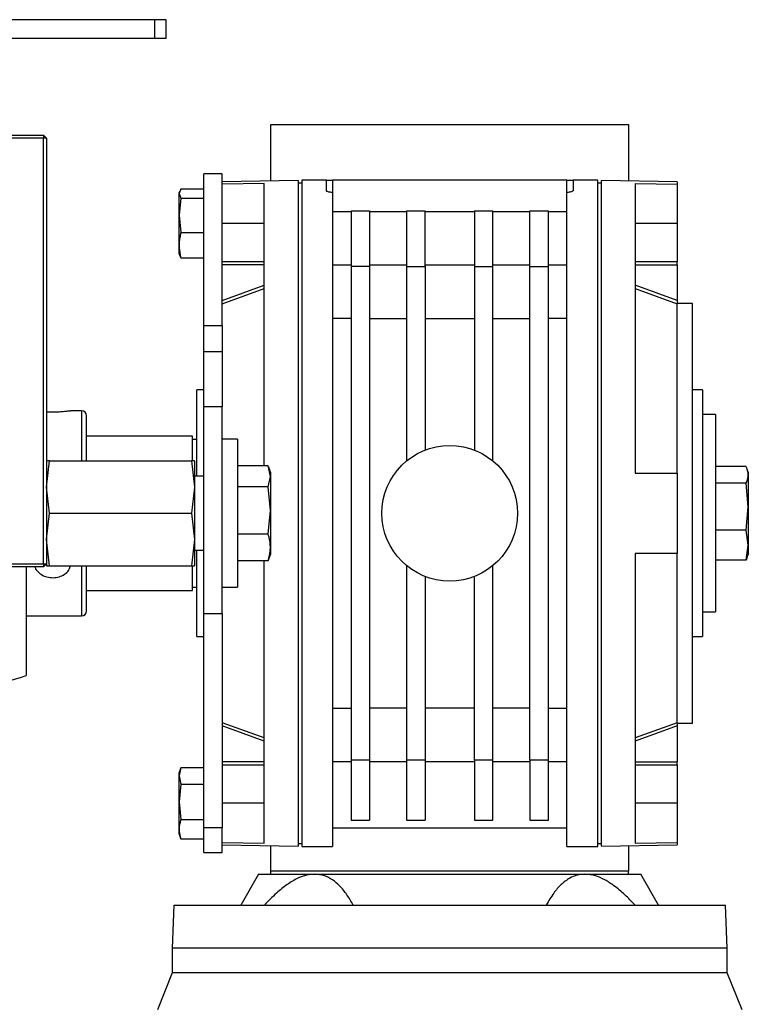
# Model space of a CAD drawing. Header units: millimetres. Extents: x 0 to 420, y 0 to 297.
# Tile 35 of 36: x 282.81 to 288.72, y 233.42 to 241.4. Entities that reach past the tile are written whole.
import ezdxf

# ---------------------------------------------------------------- set-up
doc = ezdxf.new("R2010")
doc.units = ezdxf.units.MM

msp = doc.modelspace()

# ---------------------------------------------------------------- linework, layer by layer
at = {"color": 7, "linetype": 'Continuous', "lineweight": 25}
for p, q in [((283.90793, 241.40363), (282.13593, 241.40363)), ((283.99813, 241.40363), (283.90793, 241.40363)), ((283.90793, 241.25123), (283.90793, 241.40363)), ((283.99813, 241.25123), (283.99813, 241.40363)), ((283.90793, 241.25123), (282.13593, 241.25123)), ((283.99813, 241.25123), (283.90793, 241.25123)), ((284.84843, 240.09769), (284.84843, 240.55329)), ((284.84843, 240.55329), (287.74843, 240.55329)), ((287.74843, 240.55329), (287.74843, 240.09769)), ((282.42843, 240.46829), (283.00343, 240.46829)), ((283.00343, 240.44329), (282.42843, 240.44329)), ((283.00343, 240.46829), (283.00343, 240.44329)), ((283.02843, 240.44329), (283.00343, 240.46829)), ((283.00343, 236.99329), (283.00343, 240.44329)), ((283.02843, 240.44329), (283.00343, 240.44329)), ((283.02843, 240.44329), (283.02843, 236.99329)), ((284.45343, 240.15329), (284.30343, 240.15329)), ((284.30343, 238.92598), (284.30343, 240.15329)), ((284.45343, 238.92598), (284.45343, 240.15329)), ((285.06843, 240.10153), (284.45343, 240.09079)), ((284.79343, 240.07705), (284.45343, 240.07107)), ((284.79343, 237.78739), (284.79343, 240.07705)), ((285.06843, 240.10153), (285.06843, 234.70506)), ((285.09843, 240.07829), (285.06843, 240.07829)), ((285.29843, 240.10329), (285.09843, 240.10329)), ((285.09843, 240.10329), (285.09843, 234.70329)), ((285.29843, 240.01756), (285.29843, 240.10329)), ((285.29843, 240.10329), (285.34843, 240.10329)), ((285.34843, 240.10329), (285.34843, 240.00413)), ((287.24843, 240.10329), (285.34843, 240.10329)), ((287.24843, 240.00413), (287.24843, 240.10329)), ((287.24843, 240.10329), (287.29843, 240.10329)), ((287.49843, 240.10329), (287.29843, 240.10329)), ((287.29843, 240.10329), (287.29843, 240.01756)), ((287.49843, 234.70329), (287.49843, 240.10329)), ((287.52843, 240.07829), (287.49843, 240.07829)), ((288.14343, 240.09079), (287.52843, 240.10153)), ((287.52843, 234.70506), (287.52843, 240.10153)), ((287.80343, 240.07705), (288.14343, 240.07107)), ((287.80343, 240.07705), (287.80343, 237.72829)), ((288.14343, 240.09079), (288.14343, 240.07107)), ((288.14343, 240.07107), (288.14343, 239.75329)), ((284.11751, 240.03178), (284.10343, 239.99507)), ((284.10691, 240.01285), (284.10343, 240.00329)), ((284.10343, 239.99507), (284.10343, 240.00329)), ((284.10343, 239.99507), (284.11751, 239.95836)), ((284.10343, 239.81912), (284.10343, 239.99507)), ((284.11751, 239.95836), (284.10343, 239.81912)), ((284.11751, 240.03178), (284.30343, 240.03178)), ((284.11751, 239.95836), (284.30343, 239.95836)), ((285.34843, 240.00413), (285.34843, 239.31248)), ((287.24843, 239.31248), (287.24843, 240.00413)), ((284.10343, 239.81912), (284.11751, 239.67987)), ((284.10343, 239.57734), (284.10343, 239.81912)), ((285.34843, 239.84806), (285.49843, 239.84806)), ((285.49843, 239.85344), (285.64843, 239.85344)), ((285.49843, 239.85344), (285.49843, 239.40329)), ((285.64843, 239.85344), (285.64843, 239.40329)), ((285.64843, 239.84806), (285.94843, 239.84806)), ((285.94843, 239.85344), (286.09843, 239.85344)), ((285.94843, 239.85344), (285.94843, 239.40329)), ((286.09843, 239.40329), (286.09843, 239.85344)), ((286.09843, 239.84806), (286.49843, 239.84806)), ((286.49843, 239.85344), (286.64843, 239.85344)), ((286.49843, 239.85344), (286.49843, 239.40329)), ((286.64843, 239.40329), (286.64843, 239.85344)), ((286.64843, 239.84806), (286.94843, 239.84806)), ((286.94843, 239.85344), (287.09843, 239.85344)), ((286.94843, 239.40329), (286.94843, 239.85344)), ((287.09843, 239.40329), (287.09843, 239.85344)), ((287.09843, 239.84806), (287.24843, 239.84806)), ((284.45343, 239.75329), (284.79343, 239.75329)), ((287.80343, 239.75329), (288.14343, 239.75329)), ((288.14343, 239.75329), (288.14343, 239.44184)), ((284.11751, 239.67987), (284.30343, 239.67987)), ((284.10343, 239.50329), (284.10343, 239.57734)), ((284.10343, 239.50329), (284.10691, 239.49373)), ((284.11751, 239.4748), (284.10984, 239.4948)), ((284.11751, 239.4748), (284.30343, 239.4748)), ((284.79343, 239.44184), (284.45343, 239.44184)), ((284.79343, 239.41788), (284.45343, 239.41788)), ((285.49843, 239.41499), (285.34843, 239.41499)), ((285.64843, 239.40329), (285.49843, 239.40329)), ((285.49843, 239.40329), (285.49843, 235.40329)), ((285.94843, 239.41499), (285.64843, 239.41499)), ((285.64843, 239.40329), (285.64843, 235.40329)), ((285.94843, 239.40329), (286.09843, 239.40329)), ((285.94843, 239.40329), (285.94843, 237.82756)), ((286.49843, 239.41499), (286.09843, 239.41499)), ((286.09843, 239.40329), (286.09843, 237.91564)), ((286.49843, 239.40329), (286.64843, 239.40329)), ((286.49843, 239.40329), (286.49843, 237.91564)), ((286.94843, 239.41499), (286.64843, 239.41499)), ((286.64843, 237.82756), (286.64843, 239.40329)), ((286.94843, 239.40329), (287.09843, 239.40329)), ((286.94843, 235.40329), (286.94843, 239.40329)), ((287.24843, 239.41499), (287.09843, 239.41499)), ((287.09843, 235.40329), (287.09843, 239.40329)), ((288.14343, 239.44184), (287.80343, 239.44184)), ((287.80343, 239.41788), (288.14343, 239.41788)), ((288.14343, 239.41788), (288.14343, 239.44184)), ((288.14343, 239.41788), (288.14343, 239.127)), ((284.45343, 239.127), (284.79343, 239.25094)), ((285.34843, 239.31248), (285.34843, 235.4941)), ((287.24843, 235.4941), (287.24843, 239.31248)), ((288.14343, 239.127), (287.80343, 239.25094)), ((284.45343, 239.10043), (284.79343, 239.22437)), ((287.80343, 239.22437), (288.14343, 239.10043)), ((288.26843, 239.10329), (288.14343, 239.10329)), ((288.14343, 239.10043), (288.14343, 239.10043)), ((288.26843, 235.70329), (288.26843, 239.10329)), ((284.30343, 238.92598), (284.45343, 238.92598)), ((284.30343, 238.71039), (284.30343, 238.92598)), ((284.45343, 238.92598), (284.45343, 238.71039)), ((285.49843, 238.9828), (285.34843, 238.9828)), ((285.64843, 238.9828), (285.94843, 238.9828)), ((286.09843, 238.9828), (286.49843, 238.9828)), ((286.64843, 238.9828), (286.94843, 238.9828)), ((287.24843, 238.9828), (287.09843, 238.9828)), ((284.45343, 238.71039), (284.30343, 238.71039)), ((284.30343, 238.26506), (284.30343, 238.71039)), ((284.45343, 238.71039), (284.45343, 238.26506)), ((284.30343, 238.40329), (284.24843, 238.40329)), ((284.24843, 237.70329), (284.24843, 238.40329)), ((288.34843, 238.40329), (288.26843, 238.40329)), ((288.34843, 238.40329), (288.34843, 236.40329)), ((283.31176, 238.23487), (283.22621, 238.23487)), ((283.31176, 238.23487), (283.31176, 238.13415)), ((284.45343, 238.26506), (284.30343, 238.26506)), ((284.30343, 236.59215), (284.30343, 238.26506)), ((284.45343, 236.59215), (284.45343, 238.26506)), ((288.45343, 238.20329), (288.34843, 238.20329)), ((288.45343, 238.20329), (288.45343, 236.60329)), ((283.31176, 238.13415), (283.31176, 237.82829)), ((283.35343, 238.09753), (283.35343, 238.19321)), ((283.35343, 237.82829), (283.35343, 238.09753)), ((284.21343, 238.02829), (283.35343, 238.02829)), ((284.21343, 237.83305), (284.21343, 238.02829)), ((284.24843, 238.00079), (284.21343, 238.00079)), ((284.57843, 238.00329), (284.45343, 238.00329)), ((284.57843, 238.00329), (284.57843, 236.80329)), ((283.02843, 237.61579), (283.05236, 237.82829)), ((283.05236, 237.82829), (284.2045, 237.82829)), ((284.2045, 237.82829), (284.22843, 237.61579)), ((284.22843, 237.82829), (284.22843, 237.61579)), ((284.82633, 237.78739), (284.57843, 237.78739)), ((284.8451, 237.70212), (284.82633, 237.78739)), ((284.8451, 237.73663), (284.83082, 237.77584)), ((284.8451, 237.73663), (284.8451, 237.70212)), ((287.80343, 237.72829), (288.14343, 237.72829)), ((288.14343, 237.72829), (288.14343, 237.07829)), ((288.70133, 237.78326), (288.45343, 237.78326)), ((288.7201, 237.73663), (288.71163, 237.7599)), ((288.7201, 237.73663), (288.7201, 237.71487)), ((284.30343, 237.70329), (284.22843, 237.70329)), ((284.82633, 237.61685), (284.8451, 237.70212)), ((284.8451, 237.70212), (284.8451, 237.4248)), ((288.70133, 237.64649), (288.45343, 237.64649)), ((288.7201, 237.45651), (288.70133, 237.64649)), ((288.7201, 237.71487), (288.7201, 237.45651)), ((283.05236, 237.40329), (283.02843, 237.61579)), ((284.22843, 237.61579), (284.2045, 237.40329)), ((284.22843, 237.61579), (284.22843, 237.19079)), ((284.82633, 237.61685), (284.57843, 237.61685)), ((284.8451, 237.4248), (284.82633, 237.61685)), ((284.82633, 237.23275), (284.8451, 237.4248)), ((284.8451, 237.4248), (284.8451, 237.12597)), ((288.70133, 237.26653), (288.7201, 237.45651)), ((288.7201, 237.45651), (288.7201, 237.14493)), ((283.02843, 237.19079), (283.05236, 237.40329)), ((283.05236, 237.40329), (284.2045, 237.40329)), ((284.2045, 237.40329), (284.22843, 237.19079)), ((288.14343, 237.30474), (288.14343, 237.30466)), ((288.70133, 237.26653), (288.45343, 237.26653)), ((288.7201, 237.14493), (288.70133, 237.26653)), ((283.05236, 236.97829), (283.02843, 237.19079)), ((284.22843, 237.19079), (284.2045, 236.97829)), ((284.22843, 237.19079), (284.22843, 236.97829)), ((284.82633, 237.23275), (284.57843, 237.23275)), ((284.22843, 237.10329), (284.30343, 237.10329)), ((284.24843, 236.40329), (284.24843, 237.10329)), ((284.8451, 237.12597), (284.8451, 237.06996)), ((288.70133, 237.02333), (288.7201, 237.14493)), ((288.7201, 237.14493), (288.7201, 237.06996)), ((284.82633, 237.01919), (284.57843, 237.01919)), ((284.79343, 234.72954), (284.79343, 237.01919)), ((284.82901, 237.03141), (284.82633, 237.01919)), ((284.83082, 237.03075), (284.8451, 237.06996)), ((288.14343, 237.07829), (287.80343, 237.07829)), ((287.80343, 237.07829), (287.80343, 234.72954)), ((288.14343, 235.70616), (288.14343, 237.07829)), ((288.70133, 237.02333), (288.45343, 237.02333)), ((288.71163, 237.04669), (288.7201, 237.06996)), ((282.42843, 236.99329), (283.00343, 236.99329)), ((283.00343, 236.96829), (282.42843, 236.96829)), ((282.86304, 236.96829), (282.86304, 236.08984)), ((283.00343, 236.99329), (283.00343, 236.96829)), ((283.00343, 236.99329), (283.02843, 236.99329)), ((283.00343, 236.96829), (283.02843, 236.99329)), ((283.02843, 236.99329), (283.02843, 236.97829)), ((283.05236, 236.97829), (284.2045, 236.97829)), ((283.31176, 236.97829), (283.31176, 236.57171)), ((283.35343, 236.61338), (283.35343, 236.97829)), ((284.21343, 236.77829), (284.21343, 236.97719)), ((285.94843, 236.97903), (285.94843, 235.40329)), ((286.64843, 235.40329), (286.64843, 236.97903)), ((286.09843, 236.89094), (286.09843, 235.40329)), ((286.49843, 235.40329), (286.49843, 236.89094)), ((283.35343, 236.77829), (284.21343, 236.77829)), ((284.21343, 236.80579), (284.24843, 236.80579)), ((284.45343, 236.80329), (284.57843, 236.80329)), ((282.86304, 236.57171), (283.31176, 236.57171)), ((284.30343, 236.59215), (284.45343, 236.59215)), ((284.30343, 234.85397), (284.30343, 236.59215)), ((284.45343, 236.59215), (284.45343, 234.85397)), ((288.34843, 236.60329), (288.45343, 236.60329)), ((284.24843, 236.40329), (284.30343, 236.40329)), ((288.26843, 236.40329), (288.34843, 236.40329)), ((285.34843, 235.82378), (285.49843, 235.82378)), ((285.94843, 235.82378), (285.64843, 235.82378)), ((286.49843, 235.82378), (286.09843, 235.82378)), ((286.94843, 235.82378), (286.64843, 235.82378)), ((287.09843, 235.82378), (287.24843, 235.82378)), ((284.45343, 235.70615), (284.45343, 235.70616)), ((284.79343, 235.58222), (284.45343, 235.70616)), ((284.79343, 235.55564), (284.45343, 235.67959)), ((288.14343, 235.70616), (287.80343, 235.58222)), ((288.14343, 235.67959), (287.80343, 235.55564)), ((288.14343, 235.70616), (288.14343, 235.70615)), ((288.14343, 235.70329), (288.26843, 235.70329)), ((288.14343, 235.67959), (288.14343, 235.3887)), ((285.34843, 235.4941), (285.34843, 234.70329)), ((287.24843, 234.70329), (287.24843, 235.4941)), ((284.11751, 235.34167), (284.10343, 235.27525)), ((284.11507, 235.33528), (284.10343, 235.30329)), ((284.11751, 235.34167), (284.30343, 235.34167)), ((284.79343, 235.3887), (284.45343, 235.3887)), ((284.45343, 235.36474), (284.79343, 235.36474)), ((285.34843, 235.39159), (285.49843, 235.39159)), ((285.64843, 235.40329), (285.49843, 235.40329)), ((285.49843, 235.40329), (285.49843, 234.91705)), ((285.64843, 235.40329), (285.64843, 234.91705)), ((285.64843, 235.39159), (285.94843, 235.39159)), ((286.09843, 235.40329), (285.94843, 235.40329)), ((285.94843, 235.40329), (285.94843, 234.91705)), ((286.09843, 235.40329), (286.09843, 234.91705)), ((286.09843, 235.39159), (286.49843, 235.39159)), ((286.64843, 235.40329), (286.49843, 235.40329)), ((286.49843, 235.40329), (286.49843, 234.91705)), ((286.64843, 234.91705), (286.64843, 235.40329)), ((286.64843, 235.39159), (286.94843, 235.39159)), ((287.09843, 235.40329), (286.94843, 235.40329)), ((286.94843, 235.40329), (286.94843, 234.91705)), ((287.09843, 234.91705), (287.09843, 235.40329)), ((287.09843, 235.39159), (287.24843, 235.39159)), ((287.80343, 235.3887), (288.14343, 235.3887)), ((287.80343, 235.36474), (288.14343, 235.36474)), ((288.14343, 235.36474), (288.14343, 235.3887)), ((288.14343, 235.36474), (288.14343, 235.05329)), ((284.10343, 235.27525), (284.10343, 235.30329)), ((284.10343, 235.27525), (284.11751, 235.20883)), ((284.10343, 235.06464), (284.10343, 235.27525)), ((284.11751, 235.20883), (284.10343, 235.06464)), ((284.11751, 235.20883), (284.30343, 235.20883)), ((284.10343, 235.06464), (284.11751, 234.92045)), ((284.10343, 234.84268), (284.10343, 235.06464)), ((284.79343, 235.05329), (284.45343, 235.05329)), ((288.14343, 235.05329), (287.80343, 235.05329)), ((288.14343, 235.05329), (288.14343, 234.73552)), ((284.11751, 234.92045), (284.30343, 234.92045)), ((284.45343, 234.85397), (284.30343, 234.85397)), ((284.30343, 234.65329), (284.30343, 234.85397)), ((284.45343, 234.65329), (284.45343, 234.85397)), ((285.34843, 234.85329), (287.24843, 234.85329)), ((285.49843, 234.91705), (285.64843, 234.91705)), ((285.94843, 234.91705), (286.09843, 234.91705)), ((286.49843, 234.91705), (286.64843, 234.91705)), ((286.94843, 234.91705), (287.09843, 234.91705)), ((284.10343, 234.80329), (284.10343, 234.84268)), ((284.10343, 234.80329), (284.11507, 234.7713)), ((284.11751, 234.76491), (284.11607, 234.77167)), ((284.11751, 234.76491), (284.30343, 234.76491)), ((284.45343, 234.73552), (284.79343, 234.72954)), ((284.45343, 234.71579), (285.06843, 234.70506)), ((284.84843, 234.50329), (284.84843, 234.7089)), ((285.06843, 234.72829), (285.09843, 234.72829)), ((285.09843, 234.70329), (285.34843, 234.70329)), ((287.24843, 234.70329), (287.49843, 234.70329)), ((287.49843, 234.72829), (287.52843, 234.72829)), ((287.52843, 234.70506), (288.14343, 234.71579)), ((287.74843, 234.7089), (287.74843, 234.50329)), ((287.80343, 234.72954), (288.14343, 234.73552)), ((288.14343, 234.73552), (288.14343, 234.71579)), ((284.30343, 234.65329), (284.45343, 234.65329)), ((284.74843, 234.47829), (284.60409, 234.22829)), ((284.74843, 234.47829), (285.20241, 234.47829)), ((287.74843, 234.50329), (284.84843, 234.50329)), ((284.84843, 234.47829), (284.84843, 234.50329)), ((285.20241, 234.47829), (287.39444, 234.47829)), ((287.39444, 234.47829), (287.84843, 234.47829)), ((287.74843, 234.47829), (287.74843, 234.50329)), ((287.99277, 234.22829), (287.84843, 234.47829)), ((284.06093, 234.22829), (284.04843, 233.87829)), ((284.06093, 234.22829), (288.53593, 234.22829)), ((288.54843, 233.87829), (288.53593, 234.22829)), ((284.04843, 233.87829), (284.04843, 233.67829)), ((288.54843, 233.87829), (284.04843, 233.87829)), ((288.54843, 233.67829), (288.54843, 233.87829)), ((284.04843, 233.67829), (283.92722, 233.37829)), ((288.54843, 233.67829), (284.04843, 233.67829)), ((288.66964, 233.37829), (288.54843, 233.67829))]:
    msp.add_line(p, q, dxfattribs=at)
at = {"color": 7, "linetype": 'Continuous', "lineweight": 25, "flags": 128}
msp.add_lwpolyline([(288.14343, 237.72829), (288.14343, 237.84996), (288.14343, 238.01768), (288.14343, 238.17877), (288.14343, 238.3315), (288.14343, 238.47421), (288.14343, 238.60537), (288.14343, 238.72357), (288.14343, 238.82752), (288.14343, 238.91612), (288.14343, 238.98839), (288.14343, 239.04356), (288.14343, 239.08104), (288.14343, 239.10043)], dxfattribs=at)
at = {"color": 7, "linetype": 'Continuous', "lineweight": 25}
msp.add_circle((286.29843, 237.40329), 0.55, dxfattribs=at)
for centre, radius, start, end in [((283.31176, 238.19321), 0.04167, 0, 90), ((283.31176, 236.61338), 0.04167, 270, 0), ((282.37843, 237.40329), 1.4, 274.096044, 290.252247)]:
    msp.add_arc(centre, radius, start, end, dxfattribs=at)
for points, knots in [([(285.34843, 240.00413), (285.34296, 240.00428), (285.33202, 240.00457), (285.31738, 240.00683), (285.30606, 240.01013), (285.29948, 240.01391), (285.29875, 240.01645), (285.29843, 240.01756)], [0, 0, 0, 0, 0.2053288, 0.4105357, 0.6191707, 0.835011, 1, 1, 1, 1]), ([(287.29843, 240.01756), (287.29785, 240.01605), (287.29668, 240.01304), (287.28758, 240.00892), (287.27428, 240.00582), (287.26031, 240.00432), (287.25153, 240.00418), (287.24843, 240.00413)], [0, 0, 0, 0, 0.2240701, 0.448235, 0.6692793, 0.8829738, 1, 1, 1, 1]), ([(284.11751, 239.67987), (284.11705, 239.67808), (284.10845, 239.64428), (284.10587, 239.6099), (284.10343, 239.57734)], [0, 0, 0, 0, 0.0529743, 1, 1, 1, 1]), ([(284.10343, 239.57734), (284.10517, 239.55003), (284.10736, 239.51564), (284.11577, 239.48178), (284.11751, 239.4748)], [0, 0, 0, 0, 0.79381431, 1, 1, 1, 1]), ([(288.14343, 239.127), (288.14343, 239.12385), (288.14343, 239.11915), (288.14343, 239.11351), (288.14343, 239.10978), (288.14343, 239.10663), (288.14343, 239.1041), (288.14343, 239.1015), (288.14343, 239.10086), (288.14343, 239.10043)], [0, 0, 0, 0, 0.2406892, 0.3597835, 0.4732987, 0.5834445, 0.6902917, 0.7942825, 1, 1, 1, 1]), ([(283.02843, 238.22644), (283.03373, 238.2261), (283.05424, 238.22477), (283.09501, 238.22466), (283.14363, 238.22675), (283.1851, 238.23048), (283.21552, 238.23409), (283.22274, 238.23455), (283.22621, 238.23477)], [0, 0, 0, 0, 0.0661832, 0.2559695, 0.443471, 0.6320427, 0.8233511, 1, 1, 1, 1]), ([(283.05236, 237.82829), (283.05174, 237.82829), (283.0371, 237.82829), (283.03267, 237.82829), (283.02843, 237.82829)], [0, 0, 0, 0, 0.0425042, 1, 1, 1, 1]), ([(284.22843, 237.82829), (284.22419, 237.82829), (284.21975, 237.82829), (284.20512, 237.82829), (284.2045, 237.82829)], [0, 0, 0, 0, 0.9574958, 1, 1, 1, 1]), ([(288.7201, 237.71487), (288.71684, 237.73659), (288.71339, 237.75952), (288.70193, 237.78206), (288.70133, 237.78326)], [0, 0, 0, 0, 0.9470257, 1, 1, 1, 1]), ([(288.70133, 237.64649), (288.70364, 237.65115), (288.71485, 237.67373), (288.71777, 237.69666), (288.7201, 237.71487)], [0, 0, 0, 0, 0.2061857, 1, 1, 1, 1]), ([(284.8451, 237.12597), (284.84277, 237.15441), (284.83985, 237.19023), (284.82864, 237.22548), (284.82633, 237.23275)], [0, 0, 0, 0, 0.79381431, 1, 1, 1, 1]), ([(284.82633, 237.01919), (284.82693, 237.02106), (284.83839, 237.05626), (284.84184, 237.09207), (284.8451, 237.12597)], [0, 0, 0, 0, 0.0529743, 1, 1, 1, 1]), ([(288.71014, 237.04729), (288.70957, 237.04395), (288.70817, 237.0359), (288.70385, 237.02798), (288.70133, 237.02333)], [0, 0, 0, 0, 0.4138494, 1, 1, 1, 1]), ([(282.9359, 236.96829), (282.93615, 236.96687), (282.93895, 236.95121), (282.95957, 236.92606), (282.99609, 236.89788), (283.04377, 236.88217), (283.09472, 236.87974), (283.14374, 236.8906), (283.18495, 236.91403), (283.21362, 236.94423), (283.22024, 236.96836), (283.22297, 236.97829)], [0, 0, 0, 0, 0.0126975, 0.1400818, 0.2687305, 0.3982983, 0.5264639, 0.6530865, 0.7804318, 0.9096252, 1, 1, 1, 1]), ([(283.02843, 236.97829), (283.03267, 236.97829), (283.0371, 236.97829), (283.05174, 236.97829), (283.05236, 236.97829)], [0, 0, 0, 0, 0.9574958, 1, 1, 1, 1]), ([(284.2045, 236.97829), (284.20512, 236.97829), (284.21975, 236.97829), (284.22419, 236.97829), (284.22843, 236.97829)], [0, 0, 0, 0, 0.0425042, 1, 1, 1, 1]), ([(288.14343, 235.70615), (288.14343, 235.70572), (288.14343, 235.70508), (288.14343, 235.70251), (288.14343, 235.6993), (288.14343, 235.69498), (288.14343, 235.68864), (288.14343, 235.68369), (288.14343, 235.68018), (288.14343, 235.67959)], [0, 0, 0, 0, 0.2069766, 0.309292, 0.41159, 0.6180316, 0.7295177, 0.9545728, 1, 1, 1, 1]), ([(284.11751, 234.92045), (284.11705, 234.9191), (284.10845, 234.89346), (284.10587, 234.86738), (284.10343, 234.84268)], [0, 0, 0, 0, 0.0529743, 1, 1, 1, 1]), ([(284.10343, 234.84268), (284.10517, 234.82197), (284.10736, 234.79589), (284.11577, 234.77021), (284.11751, 234.76491)], [0, 0, 0, 0, 0.7938143, 1, 1, 1, 1]), ([(285.20241, 234.47829), (285.18055, 234.47667), (285.13611, 234.47336), (285.06057, 234.445), (284.97848, 234.39604), (284.88706, 234.32228), (284.82775, 234.26134), (284.79559, 234.22829)], [0, 0, 0, 0, 0.1560557, 0.3173313, 0.5277833, 0.7439913, 1, 1, 1, 1]), ([(285.51596, 234.22829), (285.49951, 234.25658), (285.4664, 234.31348), (285.40999, 234.38212), (285.34889, 234.43397), (285.28196, 234.4704), (285.22986, 234.47557), (285.20241, 234.47829)], [0, 0, 0, 0, 0.2184984, 0.4394875, 0.6166466, 0.7980647, 1, 1, 1, 1]), ([(287.39444, 234.47829), (287.37316, 234.47667), (287.32989, 234.47336), (287.26451, 234.445), (287.20022, 234.39604), (287.13612, 234.32228), (287.10031, 234.26134), (287.08089, 234.22829)], [0, 0, 0, 0, 0.1560557, 0.3173313, 0.5277833, 0.7439913, 1, 1, 1, 1]), ([(287.80127, 234.22829), (287.77388, 234.25658), (287.71881, 234.31348), (287.63685, 234.38212), (287.55681, 234.43397), (287.4768, 234.4704), (287.42286, 234.47557), (287.39444, 234.47829)], [0, 0, 0, 0, 0.2184984, 0.4394875, 0.6166466, 0.7980647, 1, 1, 1, 1])]:
    msp.add_open_spline(points, degree=3, knots=knots, dxfattribs=at)

doc.saveas('drawing.dxf')
